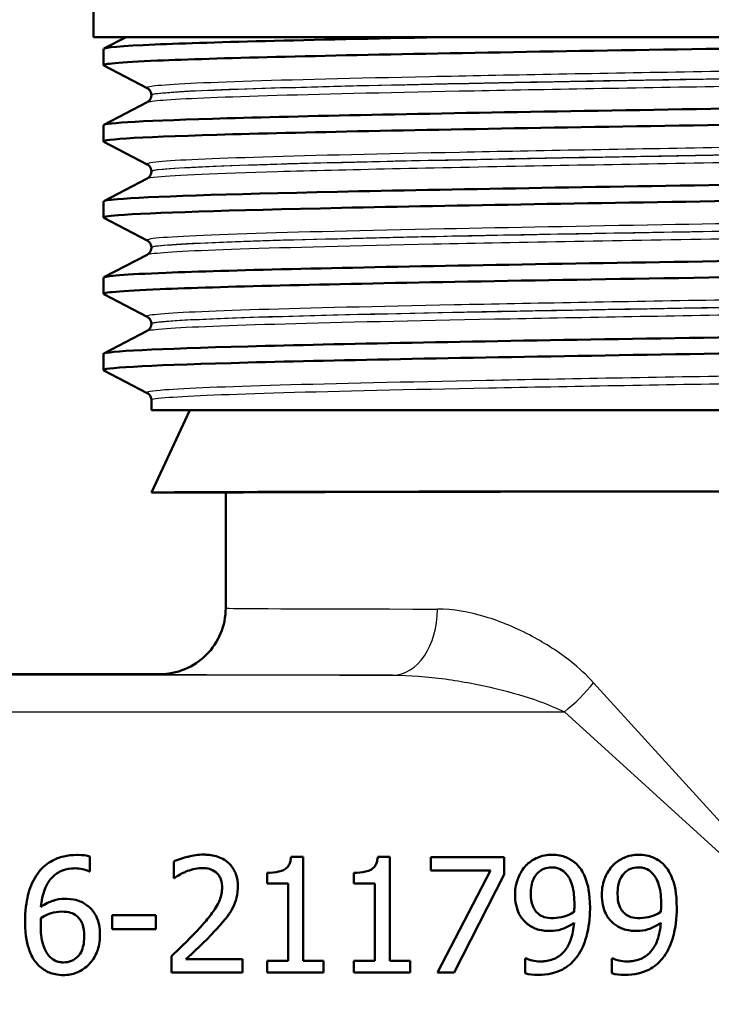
# Model space of a CAD drawing. Header units: millimetres. Extents: x 100 to 2000, y 93 to 2870.
# Tile 9 of 36: x 628 to 649, y 1480 to 1509. Entities that reach past the tile are written whole.
import ezdxf

# ---------------------------------------------------------------- set-up
doc = ezdxf.new("R2010")
doc.units = ezdxf.units.MM
doc.header["$LTSCALE"] = 10
doc.layers.add('Visible Edges(ISO)', color=7, linetype='Continuous', lineweight=50)
doc.layers.add('Visible Tangent Edges(ISO)', color=7, linetype='Continuous', lineweight=25)

msp = doc.modelspace()

# ---------------------------------------------------------------- linework, layer by layer
at = {"layer": 'Visible Edges(ISO)'}
for p, q in [((629.879, 1508.855), (629.879, 1511.91)), ((677.879, 1508.855), (629.879, 1508.855)), ((630.189, 1508.505), (630.861, 1508.855)), ((630.179, 1508.004), (630.179, 1508.494)), ((631.505, 1507.307), (630.189, 1507.993)), ((630.189, 1506.196), (631.505, 1506.881)), ((631.629, 1507.092), (631.629, 1507.097)), ((630.179, 1505.695), (630.179, 1506.185)), ((631.505, 1504.998), (630.189, 1505.684)), ((631.629, 1504.783), (631.629, 1504.788)), ((630.189, 1503.887), (631.505, 1504.572)), ((630.179, 1503.386), (630.179, 1503.876)), ((631.505, 1502.689), (630.189, 1503.375)), ((631.629, 1502.474), (631.629, 1502.479)), ((630.189, 1501.578), (631.505, 1502.263)), ((630.179, 1501.077), (630.179, 1501.567)), ((631.505, 1500.38), (630.189, 1501.066)), ((630.189, 1499.269), (631.505, 1499.954)), ((631.629, 1500.165), (631.629, 1500.17)), ((630.179, 1498.768), (630.179, 1499.258)), ((631.505, 1498.071), (630.189, 1498.757)), ((631.629, 1497.555), (631.629, 1497.861)), ((631.629, 1497.555), (676.129, 1497.555)), ((632.794, 1497.555), (631.629, 1495.055)), ((631.629, 1495.055), (633.879, 1495.055)), ((633.879, 1491.555), (633.879, 1495.055)), ((631.879, 1489.555), (624.415, 1489.555)), ((629.77, 1484.032), (629.77, 1483.581)), ((632.308, 1483.38), (632.308, 1483.879)), ((636.222, 1484.027), (635.859, 1484.027)), ((636.222, 1484.027), (636.222, 1480.873)), ((638.849, 1484.027), (638.486, 1484.027)), ((638.849, 1484.027), (638.849, 1480.873)), ((642.312, 1484.015), (640.091, 1484.015)), ((640.091, 1483.604), (640.091, 1484.015)), ((642.312, 1484.015), (642.312, 1483.49)), ((629.75, 1483.581), (629.77, 1483.581)), ((640.091, 1483.604), (641.898, 1483.604)), ((640.298, 1480.515), (641.898, 1483.604)), ((632.308, 1483.38), (632.334, 1483.38)), ((635.136, 1483.218), (635.136, 1483.539)), ((637.763, 1483.218), (637.763, 1483.539)), ((642.312, 1483.49), (640.797, 1480.515)), ((635.136, 1483.218), (635.771, 1483.218)), ((635.771, 1480.873), (635.771, 1483.218)), ((637.763, 1483.218), (638.398, 1483.218)), ((638.398, 1480.873), (638.398, 1483.218)), ((631.769, 1482.26), (630.445, 1482.26)), ((630.445, 1481.834), (630.445, 1482.26)), ((631.769, 1482.26), (631.769, 1481.834)), ((630.445, 1481.834), (631.769, 1481.834)), ((632.235, 1480.515), (632.235, 1481.012)), ((634.393, 1480.921), (632.674, 1480.921)), ((634.393, 1480.921), (634.393, 1480.515)), ((635.771, 1480.873), (635.136, 1480.873)), ((635.136, 1480.515), (635.136, 1480.873)), ((636.844, 1480.873), (636.222, 1480.873)), ((636.844, 1480.873), (636.844, 1480.515)), ((637.763, 1480.515), (637.763, 1480.873)), ((638.398, 1480.873), (637.763, 1480.873)), ((639.47, 1480.873), (638.849, 1480.873)), ((639.47, 1480.873), (639.47, 1480.515)), ((642.97, 1480.946), (642.947, 1480.946)), ((642.947, 1480.495), (642.947, 1480.946)), ((645.596, 1480.946), (645.574, 1480.946)), ((645.574, 1480.495), (645.574, 1480.946)), ((632.235, 1480.515), (634.393, 1480.515)), ((635.136, 1480.515), (636.844, 1480.515)), ((637.763, 1480.515), (639.47, 1480.515)), ((640.298, 1480.515), (640.797, 1480.515))]:
    msp.add_line(p, q, dxfattribs=at)
for major_axis, start_param, end_param in [((22.25, 0), 0.000814, 3.140779), ((20, 0), 0, 3.141593)]:
    msp.add_ellipse((653.879, 1495.055), major_axis=major_axis, ratio=0.001745, start_param=start_param, end_param=end_param, dxfattribs=at)
for points, knots in [([(630.196, 1507.993), (630.105, 1508.042), (630.651, 1508.092), (631.814, 1508.141), (633.563, 1508.215), (636.699, 1508.29), (640.677, 1508.364), (644.643, 1508.438), (649.427, 1508.512), (654.202, 1508.586), (658.979, 1508.66), (663.725, 1508.734), (667.618, 1508.808), (668.436, 1508.824), (669.218, 1508.839), (669.956, 1508.855)], [31.791465, 31.791465, 31.791465, 31.791465, 32.194948, 32.194948, 32.194948, 32.80125, 32.80125, 32.80125, 33.405662, 33.405662, 33.405662, 34.010412, 34.010412, 34.010412, 34.137582, 34.137582, 34.137582, 34.137582]), ([(630.187, 1508.494), (630.189, 1508.539), (630.711, 1508.584), (631.741, 1508.628), (633.481, 1508.704), (636.664, 1508.779), (640.717, 1508.855)], [31.8212428, 31.8212428, 31.8212428, 31.8212428, 32.1863989, 32.1863989, 32.1863989, 32.8032403, 32.8032403, 32.8032403, 32.8032403]), ([(630.179, 1506.185), (630.183, 1506.255), (631.494, 1506.325), (633.92, 1506.394), (636.499, 1506.469), (640.328, 1506.543), (644.74, 1506.617), (649.15, 1506.691), (654.123, 1506.765), (658.798, 1506.839), (663.469, 1506.913), (667.822, 1506.987), (671.103, 1507.061), (674.413, 1507.136), (676.616, 1507.211), (677.323, 1507.286), (677.528, 1507.307), (677.606, 1507.329), (677.563, 1507.351)], [25.538058, 25.538058, 25.538058, 25.538058, 26.107636, 26.107636, 26.107636, 26.713012, 26.713012, 26.713012, 27.317929, 27.317929, 27.317929, 27.922431, 27.922431, 27.922431, 28.532532, 28.532532, 28.532532, 28.709428, 28.709428, 28.709428, 28.709428]), ([(631.629, 1507.097), (631.629, 1507.128), (631.622, 1507.159), (631.603, 1507.21), (631.59, 1507.23), (631.567, 1507.26), (631.556, 1507.271), (631.537, 1507.287), (631.529, 1507.293), (631.515, 1507.302), (631.51, 1507.305), (631.505, 1507.307)], [9.77367291, 9.77367291, 9.77367291, 9.77367291, 9.78769772, 9.78769772, 9.80172254, 9.80172254, 9.81574735, 9.81574735, 9.82977216, 9.82977216, 9.84379697, 9.84379697, 9.84379697, 9.84379697]), ([(630.189, 1505.684), (630.188, 1505.685), (630.187, 1505.685), (630.186, 1505.686), (630.07, 1505.76), (631.454, 1505.835), (634.095, 1505.909), (636.733, 1505.983), (640.614, 1506.058), (645.062, 1506.132), (649.506, 1506.206), (654.495, 1506.28), (659.162, 1506.355), (663.825, 1506.429), (668.145, 1506.503), (671.372, 1506.577), (674.597, 1506.651), (676.716, 1506.725), (677.361, 1506.799), (677.506, 1506.816), (677.577, 1506.833), (677.575, 1506.849)], [25.50828, 25.50828, 25.50828, 25.50828, 25.51401, 25.51401, 25.51401, 26.121147, 26.121147, 26.121147, 26.72768, 26.72768, 26.72768, 27.333656, 27.333656, 27.333656, 27.939119, 27.939119, 27.939119, 28.544115, 28.544115, 28.544115, 28.67965, 28.67965, 28.67965, 28.67965]), ([(631.629, 1507.092), (631.629, 1507.06), (631.622, 1507.03), (631.603, 1506.979), (631.59, 1506.959), (631.567, 1506.929), (631.556, 1506.918), (631.537, 1506.902), (631.529, 1506.896), (631.515, 1506.887), (631.51, 1506.884), (631.505, 1506.881)], [44.93677636, 44.93677636, 44.93677636, 44.93677636, 44.95078047, 44.95078047, 44.96478457, 44.96478457, 44.97878868, 44.97878868, 44.99279279, 44.99279279, 45.0067969, 45.0067969, 45.0067969, 45.0067969]), ([(630.185, 1503.876), (630.183, 1503.899), (630.32, 1503.922), (630.599, 1503.945), (631.495, 1504.02), (633.853, 1504.094), (637.263, 1504.168), (640.672, 1504.242), (645.117, 1504.316), (649.827, 1504.39), (654.536, 1504.464), (659.488, 1504.538), (663.826, 1504.613), (668.162, 1504.687), (671.864, 1504.761), (674.291, 1504.835), (676.55, 1504.904), (677.696, 1504.973), (677.568, 1505.042)], [19.254872, 19.254872, 19.254872, 19.254872, 19.443393, 19.443393, 19.443393, 20.048757, 20.048757, 20.048757, 20.653886, 20.653886, 20.653886, 21.258792, 21.258792, 21.258792, 21.863485, 21.863485, 21.863485, 22.426243, 22.426243, 22.426243, 22.426243]), ([(631.629, 1504.788), (631.629, 1504.819), (631.622, 1504.85), (631.603, 1504.901), (631.59, 1504.921), (631.567, 1504.951), (631.556, 1504.962), (631.537, 1504.978), (631.529, 1504.984), (631.515, 1504.993), (631.51, 1504.996), (631.505, 1504.998)], [23.82347942, 23.82347942, 23.82347942, 23.82347942, 23.83747311, 23.83747311, 23.8514668, 23.8514668, 23.86546049, 23.86546049, 23.87945418, 23.87945418, 23.89344787, 23.89344787, 23.89344787, 23.89344787]), ([(631.629, 1504.783), (631.629, 1504.751), (631.622, 1504.721), (631.603, 1504.67), (631.59, 1504.65), (631.567, 1504.62), (631.556, 1504.609), (631.537, 1504.593), (631.529, 1504.587), (631.515, 1504.578), (631.51, 1504.575), (631.505, 1504.572)], [30.88722127, 30.88722127, 30.88722127, 30.88722127, 30.90120557, 30.90120557, 30.91518987, 30.91518987, 30.92917417, 30.92917417, 30.94315848, 30.94315848, 30.95714278, 30.95714278, 30.95714278, 30.95714278]), ([(630.196, 1503.375), (630.142, 1503.402), (630.284, 1503.43), (630.629, 1503.458), (631.557, 1503.532), (633.949, 1503.606), (637.386, 1503.68), (640.822, 1503.754), (645.289, 1503.829), (650.009, 1503.903), (654.728, 1503.977), (659.679, 1504.051), (664.004, 1504.125), (668.326, 1504.199), (672.003, 1504.273), (674.396, 1504.348), (676.469, 1504.412), (677.571, 1504.476), (677.577, 1504.54)], [19.225095, 19.225095, 19.225095, 19.225095, 19.450094, 19.450094, 19.450094, 20.056011, 20.056011, 20.056011, 20.661669, 20.661669, 20.661669, 21.267079, 21.267079, 21.267079, 21.872253, 21.872253, 21.872253, 22.396465, 22.396465, 22.396465, 22.396465]), ([(630.187, 1501.567), (630.191, 1501.616), (630.828, 1501.666), (632.074, 1501.715), (633.958, 1501.79), (637.221, 1501.864), (641.294, 1501.939), (645.364, 1502.013), (650.223, 1502.088), (655.02, 1502.162), (659.815, 1502.237), (664.527, 1502.311), (668.332, 1502.385), (672.134, 1502.46), (675.013, 1502.534), (676.466, 1502.609), (677.273, 1502.65), (677.638, 1502.691), (677.56, 1502.733)], [12.971687, 12.971687, 12.971687, 12.971687, 13.374356, 13.374356, 13.374356, 13.982692, 13.982692, 13.982692, 14.590678, 14.590678, 14.590678, 15.198327, 15.198327, 15.198327, 15.80565, 15.80565, 15.80565, 16.143057, 16.143057, 16.143057, 16.143057]), ([(631.629, 1502.479), (631.629, 1502.51), (631.622, 1502.541), (631.603, 1502.592), (631.59, 1502.612), (631.567, 1502.642), (631.556, 1502.653), (631.537, 1502.669), (631.529, 1502.675), (631.515, 1502.684), (631.51, 1502.687), (631.505, 1502.689)], [37.87306049, 37.87306049, 37.87306049, 37.87306049, 37.8870423, 37.8870423, 37.90102411, 37.90102411, 37.91500592, 37.91500592, 37.92898773, 37.92898773, 37.94296955, 37.94296955, 37.94296955, 37.94296955]), ([(631.629, 1502.474), (631.629, 1502.442), (631.622, 1502.412), (631.603, 1502.361), (631.59, 1502.341), (631.567, 1502.311), (631.556, 1502.3), (631.537, 1502.284), (631.529, 1502.278), (631.515, 1502.269), (631.51, 1502.266), (631.505, 1502.263)], [16.83770029, 16.83770029, 16.83770029, 16.83770029, 16.8516843, 16.8516843, 16.86566831, 16.86566831, 16.87965232, 16.87965232, 16.89363633, 16.89363633, 16.90762033, 16.90762033, 16.90762033, 16.90762033]), ([(630.195, 1501.066), (630.103, 1501.116), (630.677, 1501.167), (631.896, 1501.218), (633.68, 1501.292), (636.837, 1501.366), (640.822, 1501.44), (644.979, 1501.517), (650.018, 1501.594), (654.994, 1501.671), (659.815, 1501.746), (664.553, 1501.821), (668.372, 1501.896), (672.172, 1501.97), (675.045, 1502.045), (676.486, 1502.119), (677.209, 1502.157), (677.57, 1502.194), (677.57, 1502.231)], [12.941909, 12.941909, 12.941909, 12.941909, 13.354679, 13.354679, 13.354679, 13.958998, 13.958998, 13.958998, 14.589579, 14.589579, 14.589579, 15.200454, 15.200454, 15.200454, 15.808506, 15.808506, 15.808506, 16.11328, 16.11328, 16.11328, 16.11328]), ([(630.179, 1499.258), (630.179, 1499.26), (630.179, 1499.261), (630.18, 1499.262), (630.236, 1499.337), (631.78, 1499.411), (634.546, 1499.485), (637.311, 1499.559), (641.285, 1499.633), (645.777, 1499.707), (650.269, 1499.781), (655.26, 1499.855), (659.883, 1499.93), (664.506, 1500.004), (668.742, 1500.078), (671.856, 1500.152), (674.969, 1500.226), (676.948, 1500.3), (677.448, 1500.374), (677.56, 1500.391), (677.598, 1500.407), (677.564, 1500.424)], [6.688502, 6.688502, 6.688502, 6.688502, 6.70007, 6.70007, 6.70007, 7.305313, 7.305313, 7.305313, 7.910441, 7.910441, 7.910441, 8.515455, 8.515455, 8.515455, 9.120358, 9.120358, 9.120358, 9.725154, 9.725154, 9.725154, 9.859872, 9.859872, 9.859872, 9.859872]), ([(631.629, 1500.17), (631.629, 1500.201), (631.622, 1500.232), (631.603, 1500.283), (631.59, 1500.303), (631.567, 1500.333), (631.556, 1500.344), (631.537, 1500.36), (631.529, 1500.366), (631.515, 1500.375), (631.51, 1500.378), (631.505, 1500.38)], [51.92257539, 51.92257539, 51.92257539, 51.92257539, 51.9365649, 51.9365649, 51.95055442, 51.95055442, 51.96454394, 51.96454394, 51.97853346, 51.97853346, 51.99252298, 51.99252298, 51.99252298, 51.99252298]), ([(631.629, 1500.165), (631.629, 1500.133), (631.622, 1500.103), (631.603, 1500.052), (631.59, 1500.032), (631.567, 1500.002), (631.556, 1499.991), (631.537, 1499.975), (631.529, 1499.969), (631.515, 1499.96), (631.51, 1499.957), (631.505, 1499.954)], [2.78805243, 2.78805243, 2.78805243, 2.78805243, 2.80205566, 2.80205566, 2.8160589, 2.8160589, 2.83006214, 2.83006214, 2.84406537, 2.84406537, 2.85806861, 2.85806861, 2.85806861, 2.85806861]), ([(630.19, 1498.757), (630.18, 1498.762), (630.176, 1498.767), (630.18, 1498.772), (630.237, 1498.846), (631.784, 1498.92), (634.553, 1498.995), (637.322, 1499.069), (641.299, 1499.143), (645.795, 1499.217), (650.29, 1499.291), (655.283, 1499.365), (659.907, 1499.44), (664.531, 1499.514), (668.765, 1499.588), (671.876, 1499.662), (674.986, 1499.736), (676.959, 1499.81), (677.452, 1499.884), (677.536, 1499.897), (677.577, 1499.91), (677.576, 1499.922)], [6.658724, 6.658724, 6.658724, 6.658724, 6.700342, 6.700342, 6.700342, 7.30585, 7.30585, 7.30585, 7.911236, 7.911236, 7.911236, 8.516503, 8.516503, 8.516503, 9.121654, 9.121654, 9.121654, 9.72669, 9.72669, 9.72669, 9.830094, 9.830094, 9.830094, 9.830094]), ([(631.629, 1497.861), (631.629, 1497.892), (631.622, 1497.923), (631.603, 1497.974), (631.59, 1497.994), (631.567, 1498.024), (631.556, 1498.035), (631.537, 1498.051), (631.529, 1498.057), (631.515, 1498.066), (631.51, 1498.069), (631.505, 1498.071)], [65.97218529, 65.97218529, 65.97218529, 65.97218529, 65.98620188, 65.98620188, 66.00021847, 66.00021847, 66.01423506, 66.01423506, 66.02825165, 66.02825165, 66.04226824, 66.04226824, 66.04226824, 66.04226824]), ([(631.879, 1489.555), (632.141, 1489.555), (632.402, 1489.607), (632.886, 1489.807), (633.108, 1489.956), (633.478, 1490.326), (633.626, 1490.548), (633.827, 1491.032), (633.879, 1491.293), (633.879, 1491.555)], [0, 0, 0, 0, 0.25, 0.25, 0.5, 0.5, 0.75, 0.75, 1, 1, 1, 1]), ([(629.373, 1484.08), (629.238, 1484.08), (629.104, 1484.067), (628.833, 1484.004), (628.721, 1483.956), (628.475, 1483.822), (628.343, 1483.714), (628.218, 1483.558), (628.202, 1483.537), (628.187, 1483.516)], [-0.121859, -0.121859, -0.121859, -0.121859, -0.0923358, -0.0923358, -0.0606307, -0.0606307, -0.0079483, -0.0079483, 0, 0, 0, 0]), ([(629.77, 1484.032), (629.67, 1484.066), (629.544, 1484.079), (629.391, 1484.08), (629.382, 1484.08), (629.373, 1484.08)], [-0.04587407, -0.04587407, -0.04587407, -0.04587407, -0.00276383, -0.00276383, 0, 0, 0, 0]), ([(633.205, 1484.089), (633.049, 1484.089), (632.894, 1484.066), (632.688, 1484.013), (632.495, 1483.963), (632.332, 1483.891), (632.32, 1483.885), (632.308, 1483.879)], [-0.1883725, -0.1883725, -0.1883725, -0.1883725, -0.0537403, -0.0537403, -0.0040254, -0.0040254, 0, 0, 0, 0]), ([(634.248, 1483.127), (634.248, 1483.253), (634.232, 1483.377), (634.153, 1483.6), (634.097, 1483.695), (633.969, 1483.837), (633.883, 1483.917), (633.613, 1484.045), (633.467, 1484.075), (633.281, 1484.088), (633.243, 1484.089), (633.205, 1484.089)], [-0.2377181, -0.2377181, -0.2377181, -0.2377181, -0.1656904, -0.1656904, -0.1012929, -0.1012929, -0.0559314, -0.0559314, -0.0114437, -0.0114437, 0, 0, 0, 0]), ([(635.859, 1484.027), (635.856, 1483.981), (635.849, 1483.934), (635.827, 1483.851), (635.813, 1483.813), (635.773, 1483.738), (635.746, 1483.703), (635.693, 1483.657), (635.652, 1483.625), (635.47, 1483.56), (635.345, 1483.545), (635.192, 1483.539), (635.164, 1483.539), (635.136, 1483.539)], [-0.2186096, -0.2186096, -0.2186096, -0.2186096, -0.1672954, -0.1672954, -0.1230376, -0.1230376, -0.0742428, -0.0742428, -0.0457669, -0.0457669, -0.0083915, -0.0083915, 0, 0, 0, 0]), ([(638.486, 1484.027), (638.482, 1483.981), (638.475, 1483.934), (638.453, 1483.851), (638.439, 1483.813), (638.4, 1483.738), (638.373, 1483.703), (638.319, 1483.657), (638.278, 1483.625), (638.096, 1483.56), (637.971, 1483.545), (637.819, 1483.539), (637.79, 1483.539), (637.763, 1483.539)], [-0.2186096, -0.2186096, -0.2186096, -0.2186096, -0.1672954, -0.1672954, -0.1230376, -0.1230376, -0.0742428, -0.0742428, -0.0457669, -0.0457669, -0.0083915, -0.0083915, 0, 0, 0, 0]), ([(643.756, 1484.086), (643.682, 1484.086), (643.609, 1484.079), (643.448, 1484.045), (643.374, 1484.018), (643.204, 1483.948), (643.099, 1483.881), (642.996, 1483.782), (642.984, 1483.77), (642.973, 1483.757)], [-0.07458994, -0.07458994, -0.07458994, -0.07458994, -0.06057183, -0.06057183, -0.04330167, -0.04330167, -0.00516684, -0.00516684, 0, 0, 0, 0]), ([(644.533, 1483.771), (644.442, 1483.867), (644.337, 1483.942), (644.127, 1484.035), (643.996, 1484.077), (643.794, 1484.086), (643.775, 1484.086), (643.756, 1484.086)], [-0.1354117, -0.1354117, -0.1354117, -0.1354117, -0.0606341, -0.0606341, -0.0057084, -0.0057084, 0, 0, 0, 0]), ([(646.382, 1484.086), (646.308, 1484.086), (646.236, 1484.079), (646.075, 1484.045), (646, 1484.018), (645.831, 1483.948), (645.725, 1483.881), (645.623, 1483.782), (645.611, 1483.77), (645.599, 1483.757)], [-0.07458994, -0.07458994, -0.07458994, -0.07458994, -0.06057183, -0.06057183, -0.04330167, -0.04330167, -0.00516684, -0.00516684, 0, 0, 0, 0]), ([(647.159, 1483.771), (647.069, 1483.867), (646.963, 1483.942), (646.753, 1484.035), (646.622, 1484.077), (646.42, 1484.086), (646.401, 1484.086), (646.382, 1484.086)], [-0.1354117, -0.1354117, -0.1354117, -0.1354117, -0.0606341, -0.0606341, -0.0057084, -0.0057084, 0, 0, 0, 0]), ([(628.286, 1482.506), (628.303, 1482.689), (628.337, 1482.876), (628.45, 1483.164), (628.513, 1483.275), (628.655, 1483.436), (628.74, 1483.514), (628.967, 1483.63), (629.085, 1483.66), (629.242, 1483.673), (629.276, 1483.675), (629.31, 1483.675)], [-0.2261375, -0.2261375, -0.2261375, -0.2261375, -0.1438573, -0.1438573, -0.0868242, -0.0868242, -0.0473111, -0.0473111, -0.0102738, -0.0102738, 0, 0, 0, 0]), ([(629.31, 1483.675), (629.391, 1483.675), (629.472, 1483.667), (629.578, 1483.642), (629.666, 1483.621), (629.739, 1483.587), (629.745, 1483.584), (629.75, 1483.581)], [-0.09030072, -0.09030072, -0.09030072, -0.09030072, -0.02435862, -0.02435862, -0.00184309, -0.00184309, 0, 0, 0, 0]), ([(632.334, 1483.38), (632.376, 1483.409), (632.506, 1483.502), (632.658, 1483.566), (632.666, 1483.57), (632.674, 1483.573)], [-0.04971052, -0.04971052, -0.04971052, -0.04971052, -0.00258172, -0.00258172, 0, 0, 0, 0]), ([(632.674, 1483.573), (632.808, 1483.628), (632.969, 1483.678), (633.151, 1483.683), (633.161, 1483.683), (633.171, 1483.683)], [-0.05456859, -0.05456859, -0.05456859, -0.05456859, -0.00300597, -0.00300597, 0, 0, 0, 0]), ([(633.171, 1483.683), (633.245, 1483.683), (633.319, 1483.675), (633.447, 1483.637), (633.514, 1483.609), (633.586, 1483.553), (633.592, 1483.547), (633.599, 1483.542)], [-0.05893987, -0.05893987, -0.05893987, -0.05893987, -0.02753921, -0.02753921, -0.00263272, -0.00263272, 0, 0, 0, 0]), ([(642.973, 1483.757), (642.873, 1483.652), (642.798, 1483.531), (642.704, 1483.305), (642.654, 1483.155), (642.644, 1482.921), (642.644, 1482.899), (642.644, 1482.878)], [-0.1632949, -0.1632949, -0.1632949, -0.1632949, -0.0714031, -0.0714031, -0.0065556, -0.0065556, 0, 0, 0, 0]), ([(643.12, 1482.898), (643.12, 1482.981), (643.126, 1483.065), (643.153, 1483.216), (643.173, 1483.286), (643.245, 1483.446), (643.297, 1483.506), (643.389, 1483.595), (643.447, 1483.633), (643.589, 1483.691), (643.67, 1483.703), (643.753, 1483.703)], [-0.08923958, -0.08923958, -0.08923958, -0.08923958, -0.07542981, -0.07542981, -0.06353858, -0.06353858, -0.04606333, -0.04606333, -0.02474481, -0.02474481, 0, 0, 0, 0]), ([(643.753, 1483.703), (643.799, 1483.703), (643.844, 1483.699), (643.923, 1483.682), (643.968, 1483.67), (644.082, 1483.614), (644.142, 1483.561), (644.192, 1483.505)], [-0.05785266, -0.05785266, -0.05785266, -0.05785266, -0.03806261, -0.03806261, -0.02296142, -0.02296142, 0, 0, 0, 0]), ([(644.913, 1482.475), (644.913, 1482.937), (644.843, 1483.192), (644.738, 1483.478), (644.669, 1483.61), (644.562, 1483.74), (644.547, 1483.756), (644.533, 1483.771)], [-0.09943076, -0.09943076, -0.09943076, -0.09943076, -0.05116781, -0.05116781, -0.00649365, -0.00649365, 0, 0, 0, 0]), ([(645.599, 1483.757), (645.5, 1483.652), (645.424, 1483.531), (645.33, 1483.305), (645.28, 1483.155), (645.271, 1482.921), (645.27, 1482.899), (645.27, 1482.878)], [-0.1632949, -0.1632949, -0.1632949, -0.1632949, -0.0714031, -0.0714031, -0.0065556, -0.0065556, 0, 0, 0, 0]), ([(645.747, 1482.898), (645.747, 1482.981), (645.752, 1483.065), (645.78, 1483.216), (645.799, 1483.286), (645.872, 1483.446), (645.923, 1483.506), (646.016, 1483.595), (646.073, 1483.633), (646.216, 1483.691), (646.297, 1483.703), (646.379, 1483.703)], [-0.08923958, -0.08923958, -0.08923958, -0.08923958, -0.07542981, -0.07542981, -0.06353858, -0.06353858, -0.04606333, -0.04606333, -0.02474481, -0.02474481, 0, 0, 0, 0]), ([(646.379, 1483.703), (646.425, 1483.703), (646.471, 1483.699), (646.55, 1483.682), (646.595, 1483.67), (646.708, 1483.614), (646.768, 1483.561), (646.819, 1483.505)], [-0.05785266, -0.05785266, -0.05785266, -0.05785266, -0.03806261, -0.03806261, -0.02296142, -0.02296142, 0, 0, 0, 0]), ([(647.539, 1482.475), (647.539, 1482.937), (647.469, 1483.192), (647.364, 1483.478), (647.295, 1483.61), (647.188, 1483.74), (647.174, 1483.756), (647.159, 1483.771)], [-0.09943076, -0.09943076, -0.09943076, -0.09943076, -0.05116781, -0.05116781, -0.00649365, -0.00649365, 0, 0, 0, 0]), ([(628.187, 1483.516), (628.058, 1483.336), (627.969, 1483.134), (627.862, 1482.75), (627.814, 1482.504), (627.805, 1482.126), (627.804, 1482.089), (627.804, 1482.052)], [-0.2433538, -0.2433538, -0.2433538, -0.2433538, -0.1144129, -0.1144129, -0.0110884, -0.0110884, 0, 0, 0, 0]), ([(633.599, 1483.542), (633.625, 1483.519), (633.648, 1483.494), (633.689, 1483.437), (633.706, 1483.406), (633.741, 1483.326), (633.767, 1483.251), (633.772, 1483.125), (633.772, 1483.114), (633.772, 1483.102)], [-0.08621641, -0.08621641, -0.08621641, -0.08621641, -0.06288829, -0.06288829, -0.03848556, -0.03848556, -0.00356937, -0.00356937, 0, 0, 0, 0]), ([(644.192, 1483.505), (644.234, 1483.461), (644.268, 1483.41), (644.337, 1483.279), (644.361, 1483.202), (644.426, 1482.98), (644.439, 1482.766), (644.439, 1482.58)], [-0.07952788, -0.07952788, -0.07952788, -0.07952788, -0.07014576, -0.07014576, -0.05643444, -0.05643444, 0, 0, 0, 0]), ([(646.819, 1483.505), (646.86, 1483.461), (646.894, 1483.41), (646.963, 1483.279), (646.988, 1483.202), (647.052, 1482.98), (647.066, 1482.766), (647.066, 1482.58)], [-0.07952788, -0.07952788, -0.07952788, -0.07952788, -0.07014576, -0.07014576, -0.05643444, -0.05643444, 0, 0, 0, 0]), ([(633.772, 1483.102), (633.772, 1482.969), (633.747, 1482.84), (633.657, 1482.604), (633.591, 1482.484), (633.375, 1482.193), (633.272, 1482.07), (633.143, 1481.924), (633.111, 1481.889), (633.08, 1481.854)], [-0.1961236, -0.1961236, -0.1961236, -0.1961236, -0.12344, -0.12344, -0.0590313, -0.0590313, -0.0140954, -0.0140954, 0, 0, 0, 0]), ([(634.067, 1482.427), (634.122, 1482.522), (634.163, 1482.622), (634.214, 1482.794), (634.243, 1482.909), (634.248, 1483.094), (634.248, 1483.111), (634.248, 1483.127)], [-0.136848, -0.136848, -0.136848, -0.136848, -0.0565604, -0.0565604, -0.0050353, -0.0050353, 0, 0, 0, 0]), ([(629.015, 1482.75), (628.891, 1482.75), (628.769, 1482.733), (628.606, 1482.679), (628.484, 1482.636), (628.313, 1482.525), (628.3, 1482.516), (628.286, 1482.506)], [-0.2072105, -0.2072105, -0.2072105, -0.2072105, -0.0613304, -0.0613304, -0.0049362, -0.0049362, 0, 0, 0, 0]), ([(629.693, 1482.543), (629.603, 1482.611), (629.5, 1482.671), (629.336, 1482.72), (629.232, 1482.745), (629.048, 1482.75), (629.032, 1482.75), (629.015, 1482.75)], [-0.1537255, -0.1537255, -0.1537255, -0.1537255, -0.0551129, -0.0551129, -0.004878, -0.004878, 0, 0, 0, 0]), ([(642.644, 1482.878), (642.644, 1482.774), (642.652, 1482.668), (642.695, 1482.456), (642.727, 1482.372), (642.814, 1482.197), (642.887, 1482.102), (642.994, 1482.008), (643.009, 1481.996), (643.024, 1481.984)], [-0.08551527, -0.08551527, -0.08551527, -0.08551527, -0.06485648, -0.06485648, -0.04270782, -0.04270782, -0.00575333, -0.00575333, 0, 0, 0, 0]), ([(643.359, 1482.288), (643.318, 1482.321), (643.282, 1482.358), (643.216, 1482.448), (643.193, 1482.494), (643.135, 1482.64), (643.12, 1482.769), (643.12, 1482.898)], [-0.06633894, -0.06633894, -0.06633894, -0.06633894, -0.05353257, -0.05353257, -0.03907186, -0.03907186, 0, 0, 0, 0]), ([(645.27, 1482.878), (645.27, 1482.774), (645.278, 1482.668), (645.322, 1482.456), (645.354, 1482.372), (645.441, 1482.197), (645.514, 1482.102), (645.62, 1482.008), (645.635, 1481.996), (645.65, 1481.984)], [-0.08551527, -0.08551527, -0.08551527, -0.08551527, -0.06485648, -0.06485648, -0.04270782, -0.04270782, -0.00575333, -0.00575333, 0, 0, 0, 0]), ([(645.985, 1482.288), (645.944, 1482.321), (645.908, 1482.358), (645.842, 1482.448), (645.819, 1482.494), (645.761, 1482.64), (645.747, 1482.769), (645.747, 1482.898)], [-0.06633894, -0.06633894, -0.06633894, -0.06633894, -0.05353257, -0.05353257, -0.03907186, -0.03907186, 0, 0, 0, 0]), ([(628.286, 1482.169), (628.418, 1482.251), (628.524, 1482.29), (628.695, 1482.345), (628.801, 1482.362), (628.91, 1482.362)], [-0.05393251, -0.05393251, -0.05393251, -0.05393251, -0.0327003, -0.0327003, 0, 0, 0, 0]), ([(628.91, 1482.362), (629.023, 1482.362), (629.122, 1482.346), (629.248, 1482.311), (629.306, 1482.281), (629.359, 1482.24)], [-0.03928397, -0.03928397, -0.03928397, -0.03928397, -0.02010422, -0.02010422, 0, 0, 0, 0]), ([(630.073, 1481.65), (630.073, 1481.756), (630.065, 1481.863), (630.024, 1482.059), (629.995, 1482.15), (629.899, 1482.339), (629.828, 1482.43), (629.724, 1482.519), (629.709, 1482.532), (629.693, 1482.543)], [-0.1020359, -0.1020359, -0.1020359, -0.1020359, -0.0698908, -0.0698908, -0.0413741, -0.0413741, -0.0058411, -0.0058411, 0, 0, 0, 0]), ([(633.599, 1481.828), (633.906, 1482.154), (634.025, 1482.355), (634.053, 1482.402), (634.06, 1482.414), (634.067, 1482.427)], [-0.0164072, -0.0164072, -0.0164072, -0.0164072, -0.00431766, -0.00431766, 0, 0, 0, 0]), ([(644.431, 1482.359), (644.319, 1482.283), (644.205, 1482.242), (644.023, 1482.187), (643.913, 1482.166), (643.804, 1482.166)], [-0.05706599, -0.05706599, -0.05706599, -0.05706599, -0.03277653, -0.03277653, 0, 0, 0, 0]), ([(644.439, 1482.58), (644.439, 1482.512), (644.438, 1482.478), (644.435, 1482.423), (644.433, 1482.387), (644.431, 1482.359)], [-0.01684395, -0.01684395, -0.01684395, -0.01684395, -0.00857265, -0.00857265, 0, 0, 0, 0]), ([(644.527, 1481.006), (644.658, 1481.184), (644.745, 1481.393), (644.846, 1481.766), (644.902, 1482.022), (644.912, 1482.405), (644.913, 1482.44), (644.913, 1482.475)], [-0.2566702, -0.2566702, -0.2566702, -0.2566702, -0.1161737, -0.1161737, -0.0105906, -0.0105906, 0, 0, 0, 0]), ([(647.057, 1482.359), (646.945, 1482.283), (646.831, 1482.242), (646.649, 1482.187), (646.54, 1482.166), (646.43, 1482.166)], [-0.05706599, -0.05706599, -0.05706599, -0.05706599, -0.03277653, -0.03277653, 0, 0, 0, 0]), ([(647.066, 1482.58), (647.066, 1482.512), (647.064, 1482.478), (647.061, 1482.423), (647.059, 1482.387), (647.057, 1482.359)], [-0.01684395, -0.01684395, -0.01684395, -0.01684395, -0.00857265, -0.00857265, 0, 0, 0, 0]), ([(647.154, 1481.006), (647.285, 1481.184), (647.371, 1481.393), (647.473, 1481.766), (647.528, 1482.022), (647.539, 1482.405), (647.539, 1482.44), (647.539, 1482.475)], [-0.2566702, -0.2566702, -0.2566702, -0.2566702, -0.1161737, -0.1161737, -0.0105906, -0.0105906, 0, 0, 0, 0]), ([(627.804, 1482.052), (627.804, 1481.613), (627.873, 1481.347), (627.989, 1481.043), (628.056, 1480.916), (628.161, 1480.791), (628.175, 1480.775), (628.19, 1480.759)], [-0.1046141, -0.1046141, -0.1046141, -0.1046141, -0.0489088, -0.0489088, -0.0065158, -0.0065158, 0, 0, 0, 0]), ([(628.278, 1481.948), (628.278, 1482.016), (628.28, 1482.059), (628.283, 1482.103), (628.285, 1482.136), (628.286, 1482.169)], [-0.01331462, -0.01331462, -0.01331462, -0.01331462, -0.01002211, -0.01002211, 0, 0, 0, 0]), ([(629.359, 1482.24), (629.399, 1482.206), (629.435, 1482.169), (629.503, 1482.076), (629.526, 1482.028), (629.584, 1481.879), (629.597, 1481.75), (629.597, 1481.63)], [-0.05818832, -0.05818832, -0.05818832, -0.05818832, -0.04816259, -0.04816259, -0.0362238, -0.0362238, 0, 0, 0, 0]), ([(643.804, 1482.166), (643.692, 1482.166), (643.593, 1482.179), (643.464, 1482.218), (643.408, 1482.247), (643.359, 1482.288)], [-0.04041363, -0.04041363, -0.04041363, -0.04041363, -0.01928845, -0.01928845, 0, 0, 0, 0]), ([(646.43, 1482.166), (646.318, 1482.166), (646.219, 1482.179), (646.09, 1482.218), (646.035, 1482.247), (645.985, 1482.288)], [-0.04041363, -0.04041363, -0.04041363, -0.04041363, -0.01928845, -0.01928845, 0, 0, 0, 0]), ([(628.528, 1481.023), (628.488, 1481.065), (628.456, 1481.115), (628.39, 1481.241), (628.363, 1481.319), (628.294, 1481.535), (628.278, 1481.749), (628.278, 1481.948)], [-0.08527946, -0.08527946, -0.08527946, -0.08527946, -0.07503755, -0.07503755, -0.06001988, -0.06001988, 0, 0, 0, 0]), ([(633.08, 1481.854), (632.944, 1481.704), (632.719, 1481.468), (632.272, 1481.047), (632.253, 1481.029), (632.235, 1481.012)], [-0.1842861, -0.1842861, -0.1842861, -0.1842861, -0.0077832, -0.0077832, 0, 0, 0, 0]), ([(632.674, 1480.921), (632.871, 1481.104), (633.257, 1481.462), (633.562, 1481.789), (633.581, 1481.809), (633.599, 1481.828)], [-0.1346697, -0.1346697, -0.1346697, -0.1346697, -0.0080826, -0.0080826, 0, 0, 0, 0]), ([(643.024, 1481.984), (643.115, 1481.916), (643.216, 1481.858), (643.378, 1481.81), (643.487, 1481.783), (643.668, 1481.778), (643.683, 1481.777), (643.699, 1481.777)], [-0.1597801, -0.1597801, -0.1597801, -0.1597801, -0.0542742, -0.0542742, -0.0046611, -0.0046611, 0, 0, 0, 0]), ([(644.428, 1482.021), (644.416, 1481.843), (644.386, 1481.66), (644.277, 1481.37), (644.215, 1481.256), (644.075, 1481.094), (643.994, 1481.017), (643.764, 1480.898), (643.642, 1480.868), (643.48, 1480.854), (643.443, 1480.853), (643.407, 1480.853)], [-0.2370826, -0.2370826, -0.2370826, -0.2370826, -0.1509753, -0.1509753, -0.0886516, -0.0886516, -0.0488112, -0.0488112, -0.0109792, -0.0109792, 0, 0, 0, 0]), ([(643.699, 1481.777), (643.818, 1481.777), (643.936, 1481.793), (644.166, 1481.866), (644.279, 1481.925), (644.398, 1482.001), (644.413, 1482.011), (644.428, 1482.021)], [-0.07829416, -0.07829416, -0.07829416, -0.07829416, -0.04236211, -0.04236211, -0.00545727, -0.00545727, 0, 0, 0, 0]), ([(645.65, 1481.984), (645.741, 1481.916), (645.843, 1481.858), (646.004, 1481.81), (646.113, 1481.783), (646.294, 1481.778), (646.31, 1481.777), (646.325, 1481.777)], [-0.1597801, -0.1597801, -0.1597801, -0.1597801, -0.0542742, -0.0542742, -0.0046611, -0.0046611, 0, 0, 0, 0]), ([(647.054, 1482.021), (647.043, 1481.843), (647.012, 1481.66), (646.904, 1481.37), (646.841, 1481.256), (646.702, 1481.094), (646.62, 1481.017), (646.39, 1480.898), (646.269, 1480.868), (646.106, 1480.854), (646.07, 1480.853), (646.033, 1480.853)], [-0.2370826, -0.2370826, -0.2370826, -0.2370826, -0.1509753, -0.1509753, -0.0886516, -0.0886516, -0.0488112, -0.0488112, -0.0109792, -0.0109792, 0, 0, 0, 0]), ([(646.325, 1481.777), (646.444, 1481.777), (646.563, 1481.793), (646.793, 1481.866), (646.906, 1481.925), (647.024, 1482.001), (647.039, 1482.011), (647.054, 1482.021)], [-0.07829416, -0.07829416, -0.07829416, -0.07829416, -0.04236211, -0.04236211, -0.00545727, -0.00545727, 0, 0, 0, 0]), ([(629.597, 1481.63), (629.597, 1481.474), (629.577, 1481.32), (629.494, 1481.123), (629.453, 1481.053), (629.335, 1480.937), (629.275, 1480.897), (629.131, 1480.838), (629.048, 1480.824), (628.964, 1480.824)], [-0.130915, -0.130915, -0.130915, -0.130915, -0.0750265, -0.0750265, -0.0469881, -0.0469881, -0.0251507, -0.0251507, 0, 0, 0, 0]), ([(629.744, 1480.77), (629.844, 1480.872), (629.918, 1480.993), (630.014, 1481.223), (630.063, 1481.374), (630.073, 1481.606), (630.073, 1481.628), (630.073, 1481.65)], [-0.154702, -0.154702, -0.154702, -0.154702, -0.0700565, -0.0700565, -0.0065588, -0.0065588, 0, 0, 0, 0]), ([(628.964, 1480.824), (628.92, 1480.824), (628.875, 1480.829), (628.799, 1480.845), (628.754, 1480.858), (628.639, 1480.914), (628.579, 1480.966), (628.528, 1481.023)], [-0.05922204, -0.05922204, -0.05922204, -0.05922204, -0.03836278, -0.03836278, -0.02303954, -0.02303954, 0, 0, 0, 0]), ([(643.407, 1480.853), (643.323, 1480.853), (643.24, 1480.862), (643.118, 1480.891), (643.041, 1480.91), (642.98, 1480.941), (642.975, 1480.943), (642.97, 1480.946)], [-0.05848431, -0.05848431, -0.05848431, -0.05848431, -0.02044611, -0.02044611, -0.00176082, -0.00176082, 0, 0, 0, 0]), ([(643.344, 1480.447), (643.477, 1480.447), (643.611, 1480.458), (643.896, 1480.52), (644.001, 1480.568), (644.225, 1480.687), (644.361, 1480.802), (644.494, 1480.962), (644.511, 1480.984), (644.527, 1481.006)], [-0.1028327, -0.1028327, -0.1028327, -0.1028327, -0.0845661, -0.0845661, -0.0625615, -0.0625615, -0.0082335, -0.0082335, 0, 0, 0, 0]), ([(646.033, 1480.853), (645.949, 1480.853), (645.867, 1480.862), (645.745, 1480.891), (645.668, 1480.91), (645.607, 1480.941), (645.601, 1480.943), (645.596, 1480.946)], [-0.05848431, -0.05848431, -0.05848431, -0.05848431, -0.02044611, -0.02044611, -0.00176082, -0.00176082, 0, 0, 0, 0]), ([(645.971, 1480.447), (646.103, 1480.447), (646.237, 1480.458), (646.522, 1480.52), (646.627, 1480.568), (646.852, 1480.687), (646.988, 1480.802), (647.12, 1480.962), (647.137, 1480.984), (647.154, 1481.006)], [-0.1028327, -0.1028327, -0.1028327, -0.1028327, -0.0845661, -0.0845661, -0.0625615, -0.0625615, -0.0082335, -0.0082335, 0, 0, 0, 0]), ([(628.19, 1480.759), (628.235, 1480.71), (628.285, 1480.666), (628.392, 1480.589), (628.448, 1480.557), (628.594, 1480.493), (628.723, 1480.45), (628.923, 1480.442), (628.942, 1480.441), (628.961, 1480.441)], [-0.136487, -0.136487, -0.136487, -0.136487, -0.0979882, -0.0979882, -0.0601742, -0.0601742, -0.0057176, -0.0057176, 0, 0, 0, 0]), ([(628.961, 1480.441), (629.101, 1480.441), (629.238, 1480.464), (629.468, 1480.555), (629.587, 1480.62), (629.719, 1480.745), (629.732, 1480.757), (629.744, 1480.77)], [-0.1186576, -0.1186576, -0.1186576, -0.1186576, -0.0545849, -0.0545849, -0.0054735, -0.0054735, 0, 0, 0, 0]), ([(642.947, 1480.495), (643.066, 1480.458), (643.203, 1480.449), (643.329, 1480.447), (643.337, 1480.447), (643.344, 1480.447)], [-0.03772107, -0.03772107, -0.03772107, -0.03772107, -0.00231628, -0.00231628, 0, 0, 0, 0]), ([(645.574, 1480.495), (645.692, 1480.458), (645.83, 1480.449), (645.955, 1480.447), (645.963, 1480.447), (645.971, 1480.447)], [-0.03772107, -0.03772107, -0.03772107, -0.03772107, -0.00231628, -0.00231628, 0, 0, 0, 0])]:
    msp.add_open_spline(points, degree=3, knots=knots, dxfattribs=at)
at = {"layer": 'Visible Tangent Edges(ISO)'}
for p, q in [((638.935, 1489.527), (624.407, 1489.527)), ((645.021, 1489.298), (653.879, 1479.555)), ((624.407, 1488.413), (644.135, 1488.413)), ((653.879, 1479.555), (644.135, 1488.413))]:
    msp.add_line(p, q, dxfattribs=at)
for centre, major_axis, ratio, start_param, end_param in [((653.879, 1491.555), (-20, 0), 0.00192, 0, 0.824022), ((638.935, 1491.527), (-0.003, -2), 0.679275, 0.002378, 1.571894), ((653.879, 1489.555), (22, 0), 0.001745, 3.141751, 3.965615), ((644.135, 1489.298), (-1.414, -1.414), 0.32975, 1.252275, 1.889318)]:
    msp.add_ellipse(centre, major_axis=major_axis, ratio=ratio, start_param=start_param, end_param=end_param, dxfattribs=at)
for points, knots in [([(676.25, 1508.462), (676.188, 1508.43), (675.881, 1508.399), (674.508, 1508.32), (673.126, 1508.272), (669.485, 1508.177), (667.208, 1508.129), (662.124, 1508.033), (659.293, 1507.986), (653.529, 1507.89), (650.568, 1507.842), (644.986, 1507.747), (642.338, 1507.699), (637.774, 1507.604), (635.837, 1507.556), (632.975, 1507.461), (632.038, 1507.413), (631.524, 1507.346), (631.469, 1507.327), (631.507, 1507.307)], [2.818874, 2.818874, 2.818874, 2.818874, 3.39363, 3.39363, 4.264554, 4.264554, 5.13546, 5.13546, 6.006326, 6.006326, 6.87717, 6.87717, 7.748053, 7.748053, 8.619018, 8.619018, 9.490025, 9.490025, 9.843797, 9.843797, 9.843797, 9.843797]), ([(631.506, 1506.881), (631.547, 1506.903), (631.707, 1506.925), (632.559, 1506.992), (633.638, 1507.038), (636.675, 1507.129), (638.666, 1507.175), (643.338, 1507.269), (646.079, 1507.317), (651.834, 1507.414), (654.886, 1507.463), (660.712, 1507.56), (663.514, 1507.609), (668.418, 1507.705), (670.549, 1507.752), (673.853, 1507.847), (675.046, 1507.894), (676.122, 1507.973), (676.31, 1508.004), (676.251, 1508.036)], [45.006797, 45.006797, 45.006797, 45.006797, 45.406739, 45.406739, 46.231883, 46.231883, 47.07293, 47.07293, 47.951408, 47.951408, 48.845319, 48.845319, 49.727939, 49.727939, 50.59495, 50.59495, 51.455298, 51.455298, 52.031723, 52.031723, 52.031723, 52.031723]), ([(631.63, 1507.097), (631.629, 1507.113), (631.688, 1507.128), (632.17, 1507.191), (633.102, 1507.239), (635.947, 1507.334), (637.874, 1507.382), (642.411, 1507.478), (645.043, 1507.525), (650.591, 1507.621), (653.534, 1507.669), (659.264, 1507.764), (662.078, 1507.812), (667.131, 1507.907), (669.393, 1507.955), (673.012, 1508.05), (674.385, 1508.098), (675.815, 1508.181), (676.125, 1508.216), (676.128, 1508.252)], [-9.773673, -9.773673, -9.773673, -9.773673, -9.490025, -9.490025, -8.619018, -8.619018, -7.748053, -7.748053, -6.87717, -6.87717, -6.006326, -6.006326, -5.13546, -5.13546, -4.264554, -4.264554, -3.39363, -3.39363, -2.748637, -2.748637, -2.748637, -2.748637]), ([(676.127, 1508.246), (676.126, 1508.218), (675.936, 1508.19), (674.918, 1508.116), (673.731, 1508.068), (670.446, 1507.974), (668.328, 1507.926), (663.453, 1507.831), (660.668, 1507.782), (654.876, 1507.685), (651.842, 1507.636), (646.123, 1507.539), (643.398, 1507.491), (638.754, 1507.397), (636.776, 1507.35), (633.758, 1507.259), (632.686, 1507.214), (631.792, 1507.143), (631.629, 1507.117), (631.63, 1507.092)], [-51.961617, -51.961617, -51.961617, -51.961617, -51.455298, -51.455298, -50.59495, -50.59495, -49.727939, -49.727939, -48.845319, -48.845319, -47.951408, -47.951408, -47.07293, -47.07293, -46.231883, -46.231883, -45.406739, -45.406739, -44.936776, -44.936776, -44.936776, -44.936776]), ([(676.25, 1506.153), (676.201, 1506.128), (675.996, 1506.102), (674.957, 1506.03), (673.715, 1505.982), (670.314, 1505.887), (668.138, 1505.839), (663.197, 1505.743), (660.409, 1505.695), (654.672, 1505.6), (651.697, 1505.552), (646.042, 1505.457), (643.334, 1505.409), (638.611, 1505.314), (636.57, 1505.266), (633.461, 1505.172), (632.379, 1505.124), (631.574, 1505.05), (631.457, 1505.024), (631.507, 1504.998)], [16.868649, 16.868649, 16.868649, 16.868649, 17.327209, 17.327209, 18.197467, 18.197467, 19.069268, 19.069268, 19.942351, 19.942351, 20.814852, 20.814852, 21.684386, 21.684386, 22.550712, 22.550712, 23.417755, 23.417755, 23.893448, 23.893448, 23.893448, 23.893448]), ([(631.631, 1504.788), (631.63, 1504.81), (631.75, 1504.833), (632.509, 1504.902), (633.585, 1504.95), (636.677, 1505.045), (638.705, 1505.092), (643.401, 1505.187), (646.093, 1505.235), (651.714, 1505.33), (654.671, 1505.378), (660.373, 1505.474), (663.144, 1505.522), (668.055, 1505.617), (670.218, 1505.665), (673.598, 1505.76), (674.831, 1505.808), (675.918, 1505.885), (676.125, 1505.914), (676.127, 1505.943)], [-23.823479, -23.823479, -23.823479, -23.823479, -23.417755, -23.417755, -22.550712, -22.550712, -21.684386, -21.684386, -20.814852, -20.814852, -19.942351, -19.942351, -19.069268, -19.069268, -18.197467, -18.197467, -17.327209, -17.327209, -16.798614, -16.798614, -16.798614, -16.798614]), ([(676.128, 1505.937), (676.127, 1505.891), (675.589, 1505.844), (673.308, 1505.743), (671.392, 1505.688), (666.668, 1505.582), (663.967, 1505.531), (658.153, 1505.43), (655.096, 1505.38), (648.998, 1505.279), (646.001, 1505.229), (640.215, 1505.12), (637.539, 1505.062), (633.734, 1504.951), (632.481, 1504.898), (631.735, 1504.824), (631.63, 1504.803), (631.63, 1504.783)], [-37.911984, -37.911984, -37.911984, -37.911984, -37.061757, -37.061757, -36.063766, -36.063766, -35.131943, -35.131943, -34.217923, -34.217923, -33.291692, -33.291692, -32.237615, -32.237615, -31.263362, -31.263362, -30.887221, -30.887221, -30.887221, -30.887221]), ([(631.507, 1504.572), (631.539, 1504.589), (631.64, 1504.606), (632.353, 1504.676), (633.614, 1504.73), (637.443, 1504.84), (640.135, 1504.898), (645.956, 1505.007), (648.972, 1505.057), (655.107, 1505.158), (658.183, 1505.208), (664.031, 1505.31), (666.748, 1505.36), (671.5, 1505.467), (673.427, 1505.521), (675.808, 1505.626), (676.347, 1505.677), (676.252, 1505.727)], [30.957143, 30.957143, 30.957143, 30.957143, 31.263362, 31.263362, 32.237615, 32.237615, 33.291692, 33.291692, 34.217923, 34.217923, 35.131943, 35.131943, 36.063766, 36.063766, 37.061757, 37.061757, 37.981943, 37.981943, 37.981943, 37.981943]), ([(676.249, 1503.844), (676.207, 1503.822), (676.048, 1503.8), (675.187, 1503.732), (674.07, 1503.686), (671.062, 1503.597), (669.208, 1503.553), (665.029, 1503.468), (662.724, 1503.427), (658.138, 1503.348), (655.921, 1503.312), (651.444, 1503.238), (649.225, 1503.202), (644.733, 1503.124), (642.481, 1503.083), (638.09, 1502.993), (636.026, 1502.944), (632.943, 1502.843), (631.942, 1502.791), (631.51, 1502.723), (631.474, 1502.706), (631.506, 1502.69)], [30.918215, 30.918215, 30.918215, 30.918215, 31.317066, 31.317066, 32.159798, 32.159798, 32.948764, 32.948764, 33.711002, 33.711002, 34.37986, 34.37986, 35.048718, 35.048718, 35.792869, 35.792869, 36.697459, 36.697459, 37.640334, 37.640334, 37.94297, 37.94297, 37.94297, 37.94297]), ([(631.63, 1502.479), (631.629, 1502.492), (631.669, 1502.505), (632.075, 1502.569), (633.07, 1502.621), (636.136, 1502.722), (638.187, 1502.772), (642.553, 1502.862), (644.791, 1502.903), (649.257, 1502.98), (651.462, 1503.017), (655.912, 1503.09), (658.116, 1503.126), (662.674, 1503.205), (664.965, 1503.247), (669.119, 1503.332), (670.961, 1503.375), (673.95, 1503.464), (675.06, 1503.511), (675.963, 1503.582), (676.125, 1503.608), (676.126, 1503.634)], [-37.87306, -37.87306, -37.87306, -37.87306, -37.640334, -37.640334, -36.697459, -36.697459, -35.792869, -35.792869, -35.048718, -35.048718, -34.37986, -34.37986, -33.711002, -33.711002, -32.948764, -32.948764, -32.159798, -32.159798, -31.317066, -31.317066, -30.848288, -30.848288, -30.848288, -30.848288]), ([(676.129, 1503.628), (676.129, 1503.624), (676.123, 1503.619), (675.982, 1503.557), (675.015, 1503.499), (671.795, 1503.39), (669.663, 1503.337), (664.738, 1503.236), (661.928, 1503.186), (655.822, 1503.082), (652.423, 1503.028), (645.964, 1502.918), (642.87, 1502.863), (637.871, 1502.759), (635.886, 1502.71), (633.019, 1502.612), (632.116, 1502.564), (631.679, 1502.502), (631.629, 1502.488), (631.629, 1502.474)], [-23.862467, -23.862467, -23.862467, -23.862467, -23.778796, -23.778796, -22.727814, -22.727814, -21.778811, -21.778811, -20.87079, -20.87079, -19.87642, -19.87642, -18.873931, -18.873931, -17.970989, -17.970989, -17.097143, -17.097143, -16.8377, -16.8377, -16.8377, -16.8377]), ([(631.506, 1502.264), (631.526, 1502.274), (631.572, 1502.284), (631.986, 1502.343), (632.894, 1502.39), (635.78, 1502.488), (637.777, 1502.537), (642.806, 1502.642), (645.92, 1502.697), (652.418, 1502.806), (655.837, 1502.861), (661.981, 1502.964), (664.807, 1503.014), (669.761, 1503.116), (671.906, 1503.168), (675.145, 1503.277), (676.116, 1503.335), (676.267, 1503.401), (676.268, 1503.41), (676.252, 1503.418)], [16.90762, 16.90762, 16.90762, 16.90762, 17.097143, 17.097143, 17.970989, 17.970989, 18.873931, 18.873931, 19.87642, 19.87642, 20.87079, 20.87079, 21.778811, 21.778811, 22.727814, 22.727814, 23.778796, 23.778796, 23.932375, 23.932375, 23.932375, 23.932375]), ([(676.251, 1501.535), (676.2, 1501.509), (675.977, 1501.482), (674.877, 1501.408), (673.618, 1501.361), (670.191, 1501.266), (668.002, 1501.218), (663.041, 1501.123), (660.242, 1501.075), (654.493, 1500.979), (651.515, 1500.931), (645.86, 1500.836), (643.158, 1500.788), (638.451, 1500.692), (636.424, 1500.645), (633.356, 1500.55), (632.301, 1500.502), (631.562, 1500.43), (631.461, 1500.405), (631.507, 1500.381)], [44.967732, 44.967732, 44.967732, 44.967732, 45.450696, 45.450696, 46.316262, 46.316262, 47.186756, 47.186756, 48.060561, 48.060561, 48.93415, 48.93415, 49.805523, 49.805523, 50.675143, 50.675143, 51.544746, 51.544746, 51.992523, 51.992523, 51.992523, 51.992523]), ([(631.631, 1500.17), (631.631, 1500.191), (631.736, 1500.212), (632.432, 1500.28), (633.481, 1500.328), (636.531, 1500.423), (638.546, 1500.471), (643.225, 1500.566), (645.912, 1500.614), (651.533, 1500.709), (654.493, 1500.757), (660.207, 1500.853), (662.989, 1500.901), (667.92, 1500.996), (670.096, 1501.044), (673.501, 1501.139), (674.753, 1501.187), (675.901, 1501.264), (676.127, 1501.295), (676.127, 1501.325)], [-51.922575, -51.922575, -51.922575, -51.922575, -51.544746, -51.544746, -50.675143, -50.675143, -49.805523, -49.805523, -48.93415, -48.93415, -48.060561, -48.060561, -47.186756, -47.186756, -46.316262, -46.316262, -45.450696, -45.450696, -44.897816, -44.897816, -44.897816, -44.897816]), ([(676.126, 1501.319), (676.127, 1501.297), (676.004, 1501.274), (675.221, 1501.203), (674.101, 1501.155), (670.912, 1501.058), (668.85, 1501.011), (664.123, 1500.916), (661.447, 1500.869), (655.875, 1500.774), (652.952, 1500.727), (647.299, 1500.632), (644.54, 1500.584), (639.639, 1500.489), (637.474, 1500.441), (634.1, 1500.345), (632.875, 1500.297), (631.827, 1500.221), (631.632, 1500.193), (631.631, 1500.165)], [-9.812902, -9.812902, -9.812902, -9.812902, -9.402243, -9.402243, -8.515259, -8.515259, -7.644963, -7.644963, -6.784181, -6.784181, -5.921788, -5.921788, -5.051724, -5.051724, -4.176286, -4.176286, -3.301173, -3.301173, -2.788052, -2.788052, -2.788052, -2.788052]), ([(631.508, 1499.955), (631.555, 1499.979), (631.747, 1500.003), (632.749, 1500.075), (633.982, 1500.123), (637.377, 1500.219), (639.555, 1500.267), (644.487, 1500.363), (647.262, 1500.411), (652.95, 1500.505), (655.89, 1500.553), (661.497, 1500.647), (664.188, 1500.694), (668.943, 1500.789), (671.017, 1500.837), (674.225, 1500.933), (675.351, 1500.982), (676.181, 1501.056), (676.3, 1501.083), (676.25, 1501.109)], [2.858069, 2.858069, 2.858069, 2.858069, 3.301173, 3.301173, 4.176286, 4.176286, 5.051724, 5.051724, 5.921788, 5.921788, 6.784181, 6.784181, 7.644963, 7.644963, 8.515259, 8.515259, 9.402243, 9.402243, 9.882858, 9.882858, 9.882858, 9.882858]), ([(676.251, 1499.226), (676.213, 1499.206), (676.076, 1499.186), (675.278, 1499.118), (674.15, 1499.07), (670.949, 1498.975), (668.862, 1498.927), (664.064, 1498.832), (661.33, 1498.784), (655.653, 1498.689), (652.683, 1498.641), (646.976, 1498.546), (644.214, 1498.498), (639.333, 1498.403), (637.192, 1498.355), (633.869, 1498.26), (632.67, 1498.212), (631.626, 1498.133), (631.449, 1498.102), (631.507, 1498.072)], [59.017362, 59.017362, 59.017362, 59.017362, 59.383553, 59.383553, 60.25451, 60.25451, 61.125364, 61.125364, 61.996192, 61.996192, 62.867062, 62.867062, 63.737983, 63.737983, 64.608915, 64.608915, 65.479824, 65.479824, 66.042268, 66.042268, 66.042268, 66.042268]), ([(631.631, 1497.861), (631.632, 1497.888), (631.811, 1497.915), (632.799, 1497.99), (633.991, 1498.038), (637.295, 1498.133), (639.423, 1498.181), (644.275, 1498.276), (647.021, 1498.324), (652.694, 1498.419), (655.646, 1498.467), (661.289, 1498.562), (664.006, 1498.61), (668.774, 1498.706), (670.849, 1498.753), (674.029, 1498.849), (675.15, 1498.897), (675.988, 1498.968), (676.127, 1498.992), (676.127, 1499.016)], [-65.972185, -65.972185, -65.972185, -65.972185, -65.479824, -65.479824, -64.608915, -64.608915, -63.737983, -63.737983, -62.867062, -62.867062, -61.996192, -61.996192, -61.125364, -61.125364, -60.25451, -60.25451, -59.383553, -59.383553, -58.947358, -58.947358, -58.947358, -58.947358]), ([(645.021, 1489.298), (644.808, 1489.533), (644.577, 1489.741), (643.961, 1490.231), (643.564, 1490.483), (642.691, 1490.952), (642.212, 1491.152), (641.247, 1491.442), (640.76, 1491.526), (640.293, 1491.527)], [0, 0, 0, 0, 0.1054556, 0.1054556, 0.2741845, 0.2741845, 0.4745775, 0.4745775, 0.6844486, 0.6844486, 0.6844486, 0.6844486]), ([(638.935, 1489.527), (639.448, 1489.526), (639.984, 1489.484), (641.046, 1489.339), (641.572, 1489.239), (642.533, 1489.005), (642.969, 1488.879), (643.647, 1488.634), (643.901, 1488.53), (644.135, 1488.413)], [-0.6844486, -0.6844486, -0.6844486, -0.6844486, -0.4745775, -0.4745775, -0.2741845, -0.2741845, -0.1054556, -0.1054556, 0, 0, 0, 0])]:
    msp.add_open_spline(points, degree=3, knots=knots, dxfattribs=at)

doc.saveas('drawing.dxf')
